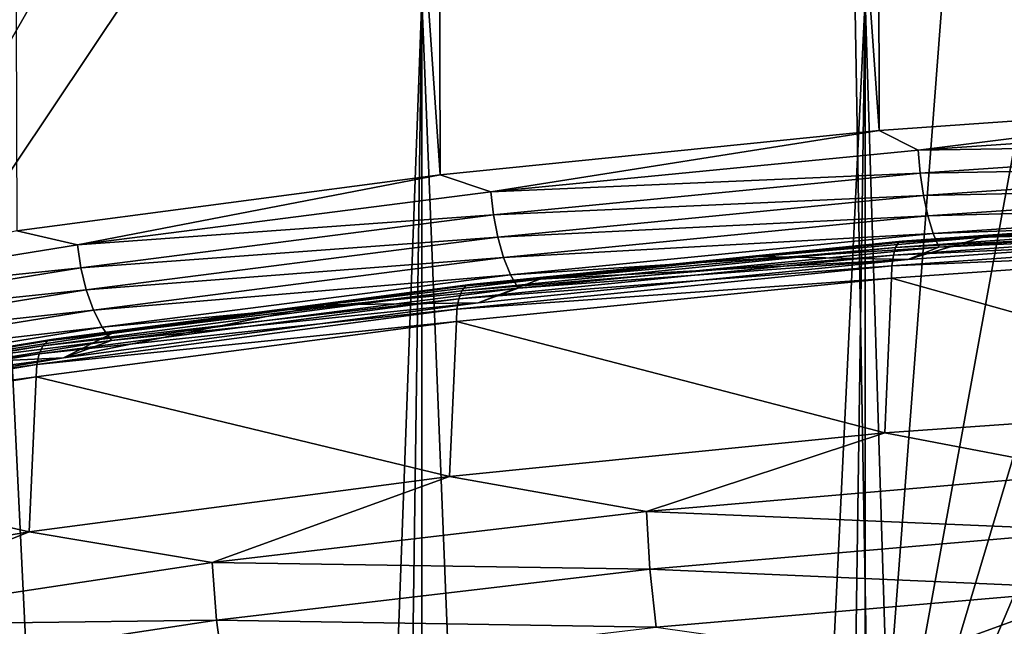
# Model space of a CAD drawing. Header units: millimetres. Extents: x -24 to 24, y 0 to 188.
# Tile 144 of 256: x -10.69 to -5.97, y 144.99 to 147.9. Entities that reach past the tile are written whole.
import ezdxf

# ---------------------------------------------------------------- set-up
doc = ezdxf.new("R2010")
doc.units = ezdxf.units.MM
doc.header["$LTSCALE"] = 58.620611
for name, color, linetype in [('166', 7, 'CONTINUOUS'), ('167', 7, 'CONTINUOUS'), ('173', 7, 'CONTINUOUS'), ('2', 7, 'CONTINUOUS'), ('201', 7, 'CONTINUOUS'), ('222', 7, 'CONTINUOUS'), ('223', 7, 'CONTINUOUS'), ('226', 7, 'CONTINUOUS')]:
    doc.layers.add(name, color=color, linetype=linetype)

msp = doc.modelspace()

# ---------------------------------------------------------------- linework, layer by layer
at = {"layer": '166', "color": 7, "linetype": 'CONTINUOUS'}
for points in [[(-10.4448, 170.2677, 211.7372), (-13.2133, 143.4601, 126.8278), (-10.8887, 170.7023, 213.132), (-10.4448, 170.2677, 211.7372)], [(-10.1255, 169.8219, 210.312), (-13.2133, 143.4601, 126.8278), (-10.4448, 170.2677, 211.7372), (-10.1255, 169.8219, 210.312)], [(-9.9331, 169.3684, 208.8669), (-13.2133, 143.4601, 126.8278), (-10.1255, 169.8219, 210.312), (-9.9331, 169.3684, 208.8669)], [(-9.8688, 168.9103, 207.412), (-13.2133, 143.4601, 126.8278), (-9.9331, 169.3684, 208.8669), (-9.8688, 168.9103, 207.412)], [(-9.8686, 155.2258, 164.0102), (-13.2133, 143.4601, 126.8278), (-9.8688, 168.9103, 207.412), (-9.8686, 155.2258, 164.0102)], [(-13.2133, 143.4601, 126.8278), (-9.8686, 155.2258, 164.0102), (-9.8019, 154.8822, 162.9182), (-13.2133, 143.4601, 126.8278)], [(-9.6027, 154.5444, 161.8403), (-13.2133, 143.4601, 126.8278), (-9.8019, 154.8822, 162.9182), (-9.6027, 154.5444, 161.8403)], [(-9.2738, 154.2172, 160.7915), (-13.2133, 143.4601, 126.8278), (-9.6027, 154.5444, 161.8403), (-9.2738, 154.2172, 160.7915)], [(-8.8195, 153.9046, 159.7858), (-13.2133, 143.4601, 126.8278), (-9.2738, 154.2172, 160.7915), (-8.8195, 153.9046, 159.7858)], [(-8.2458, 153.6106, 158.8367), (-13.2133, 143.4601, 126.8278), (-8.8195, 153.9046, 159.7858), (-8.2458, 153.6106, 158.8367)], [(-7.5609, 153.3394, 157.9575), (-13.2133, 143.4601, 126.8278), (-8.2458, 153.6106, 158.8367), (-7.5609, 153.3394, 157.9575)], [(-6.7736, 153.0941, 157.16), (-13.2133, 143.4601, 126.8278), (-7.5609, 153.3394, 157.9575), (-6.7736, 153.0941, 157.16)], [(-6.6068, 143.5251, 126.8073), (-13.2133, 143.4601, 126.8278), (-6.7736, 153.0941, 157.16), (-6.6068, 143.5251, 126.8073)], [(-5.8948, 152.8778, 156.455), (-6.6068, 143.5251, 126.8073), (-6.7736, 153.0941, 157.16), (-5.8948, 152.8778, 156.455)], [(-4.9363, 152.6934, 155.8521), (-6.6068, 143.5251, 126.8073), (-5.8948, 152.8778, 156.455), (-4.9363, 152.6934, 155.8521)], [(-3.9113, 152.5431, 155.3597), (-6.6068, 143.5251, 126.8073), (-4.9363, 152.6934, 155.8521), (-3.9113, 152.5431, 155.3597)], [(-2.8328, 152.4287, 154.9841), (-6.6068, 143.5251, 126.8073), (-3.9113, 152.5431, 155.3597), (-2.8328, 152.4287, 154.9841)], [(-1.7161, 152.3516, 154.7309), (-6.6068, 143.5251, 126.8073), (-2.8328, 152.4287, 154.9841), (-1.7161, 152.3516, 154.7309)], [(-0.576, 152.3128, 154.6033), (-6.6068, 143.5251, 126.8073), (-1.7161, 152.3516, 154.7309), (-0.576, 152.3128, 154.6033)], [(0, 143.5468, 126.8004), (-6.6068, 143.5251, 126.8073), (-0.576, 152.3128, 154.6033), (0, 143.5468, 126.8004)]]:
    msp.add_3dface(points, dxfattribs=at)
at = {"layer": '167', "color": 7, "linetype": 'CONTINUOUS'}
for points in [[(-4.4108, 147.5191, 255.1411), (-6.5691, 147.3664, 254.657), (-6.3825, 147.2731, 254.7268), (-4.4108, 147.5191, 255.1411)], [(-4.2838, 147.4171, 255.1837), (-4.4108, 147.5191, 255.1411), (-6.3825, 147.2731, 254.7268), (-4.2838, 147.4171, 255.1837)], [(-4.2838, 147.4171, 255.1837), (-6.3825, 147.2731, 254.7268), (-4.2771, 147.3059, 255.1801), (-4.2838, 147.4171, 255.1837)], [(-6.5691, 147.3664, 254.657), (-8.6714, 147.1545, 253.985), (-8.4299, 147.0731, 254.0924), (-6.5691, 147.3664, 254.657)], [(-6.3825, 147.2731, 254.7268), (-6.5691, 147.3664, 254.657), (-8.4299, 147.0731, 254.0924), (-6.3825, 147.2731, 254.7268)], [(-6.3825, 147.2731, 254.7268), (-8.4299, 147.0731, 254.0924), (-6.3726, 147.1621, 254.724), (-6.3825, 147.2731, 254.7268)], [(-4.2771, 147.3059, 255.1801), (-6.3825, 147.2731, 254.7268), (-6.3726, 147.1621, 254.724), (-4.2771, 147.3059, 255.1801)], [(-4.2771, 147.3059, 255.1801), (-6.3726, 147.1621, 254.724), (-4.2664, 147.1985, 255.1524), (-4.2771, 147.3059, 255.1801)], [(-4.2664, 147.1985, 255.1524), (-6.3726, 147.1621, 254.724), (-6.3567, 147.0551, 254.6974), (-4.2664, 147.1985, 255.1524)], [(-4.2664, 147.1985, 255.1524), (-6.3567, 147.0551, 254.6974), (-4.2523, 147.1003, 255.1017), (-4.2664, 147.1985, 255.1524)], [(-8.6714, 147.1545, 253.985), (-10.6996, 146.8852, 253.1309), (-10.4093, 146.8186, 253.2855), (-8.6714, 147.1545, 253.985)], [(-8.4299, 147.0731, 254.0924), (-8.6714, 147.1545, 253.985), (-10.4093, 146.8186, 253.2855), (-8.4299, 147.0731, 254.0924)], [(-6.3726, 147.1621, 254.724), (-8.4299, 147.0731, 254.0924), (-8.4167, 146.9624, 254.0906), (-6.3726, 147.1621, 254.724)], [(-6.3726, 147.1621, 254.724), (-8.4167, 146.9624, 254.0906), (-6.3567, 147.0551, 254.6974), (-6.3726, 147.1621, 254.724)], [(-4.2523, 147.1003, 255.1017), (-6.3567, 147.0551, 254.6974), (-6.3356, 146.9573, 254.6482), (-4.2523, 147.1003, 255.1017)], [(-4.2523, 147.1003, 255.1017), (-6.3356, 146.9573, 254.6482), (-4.2354, 147.016, 255.0308), (-4.2523, 147.1003, 255.1017)], [(-8.4299, 147.0731, 254.0924), (-10.4093, 146.8186, 253.2855), (-8.4167, 146.9624, 254.0906), (-8.4299, 147.0731, 254.0924)], [(-6.3567, 147.0551, 254.6974), (-8.4167, 146.9624, 254.0906), (-8.3957, 146.8559, 254.0655), (-6.3567, 147.0551, 254.6974)], [(-6.3567, 147.0551, 254.6974), (-8.3957, 146.8559, 254.0655), (-6.3356, 146.9573, 254.6482), (-6.3567, 147.0551, 254.6974)], [(-4.2354, 147.016, 255.0308), (-6.3356, 146.9573, 254.6482), (-6.3105, 146.8736, 254.5791), (-4.2354, 147.016, 255.0308)], [(-4.2166, 146.9499, 254.943), (-4.2354, 147.016, 255.0308), (-6.3105, 146.8736, 254.5791), (-4.2166, 146.9499, 254.943)], [(-8.4167, 146.9624, 254.0906), (-10.4093, 146.8186, 253.2855), (-10.3931, 146.7084, 253.2849), (-8.4167, 146.9624, 254.0906)], [(-8.4167, 146.9624, 254.0906), (-10.3931, 146.7084, 253.2849), (-8.3957, 146.8559, 254.0655), (-8.4167, 146.9624, 254.0906)], [(-6.3356, 146.9573, 254.6482), (-8.3957, 146.8559, 254.0655), (-8.3679, 146.7587, 254.0185), (-6.3356, 146.9573, 254.6482)], [(-6.3356, 146.9573, 254.6482), (-8.3679, 146.7587, 254.0185), (-6.3105, 146.8736, 254.5791), (-6.3356, 146.9573, 254.6482)], [(-6.2825, 146.8081, 254.4933), (-4.2166, 146.9499, 254.943), (-6.3105, 146.8736, 254.5791), (-6.2825, 146.8081, 254.4933)], [(-6.2825, 146.8081, 254.4933), (-4.3178, 146.8986, 254.8217), (-4.2166, 146.9499, 254.943), (-6.2825, 146.8081, 254.4933)], [(-6.4313, 146.7492, 254.3477), (-4.3178, 146.8986, 254.8217), (-6.2825, 146.8081, 254.4933), (-6.4313, 146.7492, 254.3477)], [(-10.4093, 146.8186, 253.2855), (-10.6996, 146.8852, 253.1309), (-12.305, 146.5119, 252.3126), (-10.4093, 146.8186, 253.2855)], [(-8.3957, 146.8559, 254.0655), (-10.3931, 146.7084, 253.2849), (-10.3672, 146.6025, 253.2619), (-8.3957, 146.8559, 254.0655)], [(-8.3957, 146.8559, 254.0655), (-10.3672, 146.6025, 253.2619), (-8.3679, 146.7587, 254.0185), (-8.3957, 146.8559, 254.0655)], [(-6.3105, 146.8736, 254.5791), (-8.3679, 146.7587, 254.0185), (-8.3347, 146.6758, 253.9518), (-6.3105, 146.8736, 254.5791)], [(-6.2825, 146.8081, 254.4933), (-6.3105, 146.8736, 254.5791), (-8.3347, 146.6758, 253.9518), (-6.2825, 146.8081, 254.4933)], [(-10.4093, 146.8186, 253.2855), (-12.305, 146.5119, 252.3126), (-10.3931, 146.7084, 253.2849), (-10.4093, 146.8186, 253.2855)], [(-8.2977, 146.6112, 253.8688), (-6.2825, 146.8081, 254.4933), (-8.3347, 146.6758, 253.9518), (-8.2977, 146.6112, 253.8688)], [(-8.2977, 146.6112, 253.8688), (-6.4313, 146.7492, 254.3477), (-6.2825, 146.8081, 254.4933), (-8.2977, 146.6112, 253.8688)], [(-8.3679, 146.7587, 254.0185), (-10.3672, 146.6025, 253.2619), (-10.3329, 146.5062, 253.2175), (-8.3679, 146.7587, 254.0185)], [(-8.3679, 146.7587, 254.0185), (-10.3329, 146.5062, 253.2175), (-8.3347, 146.6758, 253.9518), (-8.3679, 146.7587, 254.0185)], [(-10.3931, 146.7084, 253.2849), (-12.305, 146.5119, 252.3126), (-12.2858, 146.4021, 252.3135), (-10.3931, 146.7084, 253.2849)], [(-10.3931, 146.7084, 253.2849), (-12.2858, 146.4021, 252.3135), (-10.3672, 146.6025, 253.2619), (-10.3931, 146.7084, 253.2849)], [(-8.4899, 146.5417, 253.6897), (-6.4313, 146.7492, 254.3477), (-8.2977, 146.6112, 253.8688), (-8.4899, 146.5417, 253.6897)], [(-8.3347, 146.6758, 253.9518), (-10.3329, 146.5062, 253.2175), (-10.2918, 146.4242, 253.154), (-8.3347, 146.6758, 253.9518)], [(-8.2977, 146.6112, 253.8688), (-8.3347, 146.6758, 253.9518), (-10.2918, 146.4242, 253.154), (-8.2977, 146.6112, 253.8688)], [(-10.2462, 146.3608, 253.0746), (-8.2977, 146.6112, 253.8688), (-10.2918, 146.4242, 253.154), (-10.2462, 146.3608, 253.0746)], [(-10.2462, 146.3608, 253.0746), (-8.4899, 146.5417, 253.6897), (-8.2977, 146.6112, 253.8688), (-10.2462, 146.3608, 253.0746)], [(-10.3672, 146.6025, 253.2619), (-12.2858, 146.4021, 252.3135), (-12.2552, 146.297, 252.2929), (-10.3672, 146.6025, 253.2619)], [(-10.3672, 146.6025, 253.2619), (-12.2552, 146.297, 252.2929), (-10.3329, 146.5062, 253.2175), (-10.3672, 146.6025, 253.2619)], [(-10.476, 146.2781, 252.8534), (-8.4899, 146.5417, 253.6897), (-10.2462, 146.3608, 253.0746), (-10.476, 146.2781, 252.8534)], [(-10.3329, 146.5062, 253.2175), (-12.2552, 146.297, 252.2929), (-12.2146, 146.2017, 252.2517), (-10.3329, 146.5062, 253.2175)], [(-10.3329, 146.5062, 253.2175), (-12.2146, 146.2017, 252.2517), (-10.2918, 146.4242, 253.154), (-10.3329, 146.5062, 253.2175)], [(-10.2918, 146.4242, 253.154), (-12.2146, 146.2017, 252.2517), (-12.1661, 146.1209, 252.1921), (-10.2918, 146.4242, 253.154)], [(-10.2462, 146.3608, 253.0746), (-10.2918, 146.4242, 253.154), (-12.1661, 146.1209, 252.1921), (-10.2462, 146.3608, 253.0746)], [(-12.1121, 146.0588, 252.1169), (-10.2462, 146.3608, 253.0746), (-12.1661, 146.1209, 252.1921), (-12.1121, 146.0588, 252.1169)], [(-12.1121, 146.0588, 252.1169), (-10.476, 146.2781, 252.8534), (-10.2462, 146.3608, 253.0746), (-12.1121, 146.0588, 252.1169)], [(-12.3728, 145.9604, 251.8459), (-10.476, 146.2781, 252.8534), (-12.1121, 146.0588, 252.1169), (-12.3728, 145.9604, 251.8459)]]:
    msp.add_3dface(points, dxfattribs=at)
at = {"layer": '173', "color": 7, "linetype": 'CONTINUOUS'}
for points in [[(-6.6285, 178.4128, 245.1593), (-4.4108, 147.5191, 255.1411), (-4.4498, 178.5763, 245.6435), (-6.6285, 178.4128, 245.1593)], [(-8.751, 178.1862, 244.4869), (-6.5691, 147.3664, 254.657), (-6.6285, 178.4128, 245.1593), (-8.751, 178.1862, 244.4869)], [(-6.5691, 147.3664, 254.657), (-4.4108, 147.5191, 255.1411), (-6.6285, 178.4128, 245.1593), (-6.5691, 147.3664, 254.657)], [(-10.7993, 177.8986, 243.6319), (-8.6714, 147.1545, 253.985), (-8.751, 178.1862, 244.4869), (-10.7993, 177.8986, 243.6319)], [(-8.6714, 147.1545, 253.985), (-6.5691, 147.3664, 254.657), (-8.751, 178.1862, 244.4869), (-8.6714, 147.1545, 253.985)], [(-10.6996, 146.8852, 253.1309), (-8.6714, 147.1545, 253.985), (-10.7993, 177.8986, 243.6319), (-10.6996, 146.8852, 253.1309)]]:
    msp.add_3dface(points, dxfattribs=at)
at = {"layer": '2', "color": 7, "linetype": 'CONTINUOUS'}
for points in [[(-9.6437, 123.9909, 22.25), (-10.8092, 148, 21.7077), (-11.0277, 123.9702, 21.5975), (-9.6437, 123.9909, 22.25)], [(-10.8092, 148, -21.7077), (-8.7601, 148, -22.6125), (-10.8092, 0.5, -21.7077), (-10.8092, 148, -21.7077)], [(-10.8092, 0.5, -21.7077), (-8.7601, 148, -22.6125), (-8.7601, 0.5, -22.6125), (-10.8092, 0.5, -21.7077)], [(-8.7601, 148, 22.6125), (-10.8092, 148, 21.7077), (-9.6437, 123.9909, 22.25), (-8.7601, 148, 22.6125)], [(-7.7949, 123.9909, 22.963), (-8.7601, 148, 22.6125), (-9.6437, 123.9909, 22.25), (-7.7949, 123.9909, 22.963)], [(-8.7601, 148, -22.6125), (-6.6363, 148, -23.3243), (-8.7601, 0.5, -22.6125), (-8.7601, 148, -22.6125)], [(-8.7601, 0.5, -22.6125), (-6.6363, 148, -23.3243), (-6.6363, 0.5, -23.3243), (-8.7601, 0.5, -22.6125)], [(-6.6363, 148, 23.3243), (-8.7601, 148, 22.6125), (-7.7949, 123.9909, 22.963), (-6.6363, 148, 23.3243)], [(-5.8919, 123.9909, 23.5233), (-6.6363, 148, 23.3243), (-7.7949, 123.9909, 22.963), (-5.8919, 123.9909, 23.5233)], [(-6.6363, 148, -23.3243), (-4.4559, 148, -23.8371), (-6.6363, 0.5, -23.3243), (-6.6363, 148, -23.3243)], [(-6.6363, 0.5, -23.3243), (-4.4559, 148, -23.8371), (-4.4559, 0.5, -23.8371), (-6.6363, 0.5, -23.3243)], [(-4.4559, 148, 23.8371), (-6.6363, 148, 23.3243), (-5.8919, 123.9909, 23.5233), (-4.4559, 148, 23.8371)]]:
    msp.add_3dface(points, dxfattribs=at)
at = {"layer": '201', "color": 7, "linetype": 'CONTINUOUS'}
for points in [[(-6.5412, 145.9177, 255.1174), (-5.5364, 145.7264, 255.4309), (-4.4003, 146.0686, 255.5959), (-6.5412, 145.9177, 255.1174)], [(-8.6271, 145.7086, 254.454), (-7.6836, 145.541, 254.843), (-6.5412, 145.9177, 255.1174), (-8.6271, 145.7086, 254.454)], [(-7.6836, 145.541, 254.843), (-5.5364, 145.7264, 255.4309), (-6.5412, 145.9177, 255.1174), (-7.6836, 145.541, 254.843)], [(-7.6836, 145.541, 254.843), (-5.5247, 145.4491, 255.459), (-5.5364, 145.7264, 255.4309), (-7.6836, 145.541, 254.843)], [(-10.6406, 145.4429, 253.6113), (-9.7641, 145.2964, 254.0672), (-8.6271, 145.7086, 254.454), (-10.6406, 145.4429, 253.6113)], [(-9.7641, 145.2964, 254.0672), (-7.6836, 145.541, 254.843), (-8.6271, 145.7086, 254.454), (-9.7641, 145.2964, 254.0672)], [(-9.7641, 145.2964, 254.0672), (-7.6673, 145.2641, 254.8722), (-7.6836, 145.541, 254.843), (-9.7641, 145.2964, 254.0672)], [(-7.6673, 145.2641, 254.8722), (-5.5247, 145.4491, 255.459), (-7.6836, 145.541, 254.843), (-7.6673, 145.2641, 254.8722)], [(-12.5648, 145.1229, 252.5964), (-11.7599, 144.9946, 253.11), (-10.6406, 145.4429, 253.6113), (-12.5648, 145.1229, 252.5964)], [(-11.7599, 144.9946, 253.11), (-9.7641, 145.2964, 254.0672), (-10.6406, 145.4429, 253.6113), (-11.7599, 144.9946, 253.11)], [(-7.6673, 145.2641, 254.8722), (-5.5032, 145.1709, 255.4494), (-5.5247, 145.4491, 255.459), (-7.6673, 145.2641, 254.8722)], [(-11.7599, 144.9946, 253.11), (-9.7434, 145.02, 254.0977), (-9.7641, 145.2964, 254.0672), (-11.7599, 144.9946, 253.11)], [(-9.7434, 145.02, 254.0977), (-7.6673, 145.2641, 254.8722), (-9.7641, 145.2964, 254.0672), (-9.7434, 145.02, 254.0977)], [(-9.7434, 145.02, 254.0977), (-7.6374, 144.9866, 254.8648), (-7.6673, 145.2641, 254.8722), (-9.7434, 145.02, 254.0977)], [(-7.6374, 144.9866, 254.8648), (-5.5032, 145.1709, 255.4494), (-7.6673, 145.2641, 254.8722), (-7.6374, 144.9866, 254.8648)], [(-7.6374, 144.9866, 254.8648), (-6.4632, 144.8203, 255.1563), (-5.5032, 145.1709, 255.4494), (-7.6374, 144.9866, 254.8648)], [(-6.4632, 144.8203, 255.1563), (-4.3479, 144.9695, 255.6295), (-5.5032, 145.1709, 255.4494), (-6.4632, 144.8203, 255.1563)], [(-11.7348, 144.7187, 253.1423), (-9.7434, 145.02, 254.0977), (-11.7599, 144.9946, 253.11), (-11.7348, 144.7187, 253.1423)], [(-11.7348, 144.7187, 253.1423), (-9.7053, 144.7434, 254.0933), (-9.7434, 145.02, 254.0977), (-11.7348, 144.7187, 253.1423)], [(-9.7053, 144.7434, 254.0933), (-7.6374, 144.9866, 254.8648), (-9.7434, 145.02, 254.0977), (-9.7053, 144.7434, 254.0933)]]:
    msp.add_3dface(points, dxfattribs=at)
at = {"layer": '222', "color": 7, "linetype": 'CONTINUOUS'}
for points in [[(-6.5096, 146.659, 254.893), (-4.4003, 146.0686, 255.5959), (-4.3703, 146.8089, 255.3684), (-6.5096, 146.659, 254.893)], [(-8.5944, 146.4509, 254.2331), (-6.5412, 145.9177, 255.1174), (-6.5096, 146.659, 254.893), (-8.5944, 146.4509, 254.2331)], [(-6.5412, 145.9177, 255.1174), (-4.4003, 146.0686, 255.5959), (-6.5096, 146.659, 254.893), (-6.5412, 145.9177, 255.1174)], [(-10.6072, 146.1864, 253.3942), (-8.6271, 145.7086, 254.454), (-8.5944, 146.4509, 254.2331), (-10.6072, 146.1864, 253.3942)], [(-8.6271, 145.7086, 254.454), (-6.5412, 145.9177, 255.1174), (-8.5944, 146.4509, 254.2331), (-8.6271, 145.7086, 254.454)], [(-12.5312, 145.8677, 252.3832), (-10.6406, 145.4429, 253.6113), (-10.6072, 146.1864, 253.3942), (-12.5312, 145.8677, 252.3832)], [(-10.6406, 145.4429, 253.6113), (-8.6271, 145.7086, 254.454), (-10.6072, 146.1864, 253.3942), (-10.6406, 145.4429, 253.6113)], [(-12.5648, 145.1229, 252.5964), (-10.6406, 145.4429, 253.6113), (-12.5312, 145.8677, 252.3832), (-12.5648, 145.1229, 252.5964)]]:
    msp.add_3dface(points, dxfattribs=at)
at = {"layer": '223', "color": 7, "linetype": 'CONTINUOUS'}
for points in [[(-4.3569, 146.9559, 255.2464), (-6.4757, 146.8294, 254.713), (-6.4897, 146.8065, 254.7725), (-4.3569, 146.9559, 255.2464)], [(-4.3569, 146.9559, 255.2464), (-6.4897, 146.8065, 254.7725), (-4.3642, 146.9182, 255.2993), (-4.3569, 146.9559, 255.2464)], [(-4.3475, 146.9785, 255.1858), (-6.4593, 146.8357, 254.65), (-6.4757, 146.8294, 254.713), (-4.3475, 146.9785, 255.1858)], [(-4.3475, 146.9785, 255.1858), (-6.4757, 146.8294, 254.713), (-4.3569, 146.9559, 255.2464), (-4.3475, 146.9785, 255.1858)], [(-4.3365, 146.9844, 255.1217), (-6.0724, 146.8554, 254.6846), (-6.4593, 146.8357, 254.65), (-4.3365, 146.9844, 255.1217)], [(-4.3365, 146.9844, 255.1217), (-6.4593, 146.8357, 254.65), (-4.3475, 146.9785, 255.1858), (-4.3365, 146.9844, 255.1217)], [(-4.9911, 146.9333, 254.9316), (-6.0724, 146.8554, 254.6846), (-4.3365, 146.9844, 255.1217), (-4.9911, 146.9333, 254.9316)], [(-4.3687, 146.8681, 255.3409), (-4.3642, 146.9182, 255.2993), (-6.5005, 146.7686, 254.8246), (-4.3687, 146.8681, 255.3409)], [(-4.3642, 146.9182, 255.2993), (-6.4897, 146.8065, 254.7725), (-6.5005, 146.7686, 254.8246), (-4.3642, 146.9182, 255.2993)], [(-6.0724, 146.8554, 254.6846), (-7.1413, 146.7623, 254.3892), (-6.4593, 146.8357, 254.65), (-6.0724, 146.8554, 254.6846)], [(-6.5073, 146.7182, 254.8657), (-4.3703, 146.8089, 255.3684), (-4.3687, 146.8681, 255.3409), (-6.5073, 146.7182, 254.8657)], [(-6.5073, 146.7182, 254.8657), (-4.3687, 146.8681, 255.3409), (-6.5005, 146.7686, 254.8246), (-6.5073, 146.7182, 254.8657)], [(-6.4897, 146.8065, 254.7725), (-8.5496, 146.6224, 254.0565), (-8.5682, 146.599, 254.1146), (-6.4897, 146.8065, 254.7725)], [(-6.4897, 146.8065, 254.7725), (-8.5682, 146.599, 254.1146), (-6.5005, 146.7686, 254.8246), (-6.4897, 146.8065, 254.7725)], [(-6.4757, 146.8294, 254.713), (-8.528, 146.6292, 253.9952), (-8.5496, 146.6224, 254.0565), (-6.4757, 146.8294, 254.713)], [(-6.4757, 146.8294, 254.713), (-8.5496, 146.6224, 254.0565), (-6.4897, 146.8065, 254.7725), (-6.4757, 146.8294, 254.713)], [(-6.4593, 146.8357, 254.65), (-8.1947, 146.6542, 254.0464), (-8.528, 146.6292, 253.9952), (-6.4593, 146.8357, 254.65)], [(-6.4593, 146.8357, 254.65), (-8.528, 146.6292, 253.9952), (-6.4757, 146.8294, 254.713), (-6.4593, 146.8357, 254.65)], [(-7.1413, 146.7623, 254.3892), (-8.1947, 146.6542, 254.0464), (-6.4593, 146.8357, 254.65), (-7.1413, 146.7623, 254.3892)], [(-6.5096, 146.659, 254.893), (-4.3703, 146.8089, 255.3684), (-6.5073, 146.7182, 254.8657), (-6.5096, 146.659, 254.893)], [(-6.5073, 146.7182, 254.8657), (-6.5005, 146.7686, 254.8246), (-8.5824, 146.5608, 254.1656), (-6.5073, 146.7182, 254.8657)], [(-6.5005, 146.7686, 254.8246), (-8.5682, 146.599, 254.1146), (-8.5824, 146.5608, 254.1656), (-6.5005, 146.7686, 254.8246)], [(-8.5914, 146.5103, 254.2061), (-6.5096, 146.659, 254.893), (-6.5073, 146.7182, 254.8657), (-8.5914, 146.5103, 254.2061)], [(-8.5914, 146.5103, 254.2061), (-6.5073, 146.7182, 254.8657), (-8.5824, 146.5608, 254.1656), (-8.5914, 146.5103, 254.2061)], [(-8.5944, 146.4509, 254.2331), (-6.5096, 146.659, 254.893), (-8.5914, 146.5103, 254.2061), (-8.5944, 146.4509, 254.2331)], [(-8.5496, 146.6224, 254.0565), (-10.5252, 146.3667, 253.1628), (-10.5519, 146.3592, 253.2219), (-8.5496, 146.6224, 254.0565)], [(-8.5496, 146.6224, 254.0565), (-10.5519, 146.3592, 253.2219), (-8.5682, 146.599, 254.1146), (-8.5496, 146.6224, 254.0565)], [(-8.528, 146.6292, 253.9952), (-10.2451, 146.3941, 253.2216), (-10.5252, 146.3667, 253.1628), (-8.528, 146.6292, 253.9952)], [(-8.528, 146.6292, 253.9952), (-10.5252, 146.3667, 253.1628), (-8.5496, 146.6224, 254.0565), (-8.528, 146.6292, 253.9952)], [(-9.23, 146.5314, 253.6569), (-10.2451, 146.3941, 253.2216), (-8.528, 146.6292, 253.9952), (-9.23, 146.5314, 253.6569)], [(-8.1947, 146.6542, 254.0464), (-9.23, 146.5314, 253.6569), (-8.528, 146.6292, 253.9952), (-8.1947, 146.6542, 254.0464)], [(-8.5682, 146.599, 254.1146), (-10.5519, 146.3592, 253.2219), (-10.5748, 146.3353, 253.2783), (-8.5682, 146.599, 254.1146)], [(-8.5682, 146.599, 254.1146), (-10.5748, 146.3353, 253.2783), (-8.5824, 146.5608, 254.1656), (-8.5682, 146.599, 254.1146)], [(-8.5914, 146.5103, 254.2061), (-8.5824, 146.5608, 254.1656), (-10.5924, 146.2966, 253.3279), (-8.5914, 146.5103, 254.2061)], [(-8.5824, 146.5608, 254.1656), (-10.5748, 146.3353, 253.2783), (-10.5924, 146.2966, 253.3279), (-8.5824, 146.5608, 254.1656)], [(-10.6035, 146.2458, 253.3674), (-8.5944, 146.4509, 254.2331), (-8.5914, 146.5103, 254.2061), (-10.6035, 146.2458, 253.3674)], [(-10.6035, 146.2458, 253.3674), (-8.5914, 146.5103, 254.2061), (-10.5924, 146.2966, 253.3279), (-10.6035, 146.2458, 253.3674)], [(-10.6072, 146.1864, 253.3942), (-8.5944, 146.4509, 254.2331), (-10.6035, 146.2458, 253.3674), (-10.6072, 146.1864, 253.3942)], [(-10.2451, 146.3941, 253.2216), (-11.2376, 146.2427, 252.7414), (-10.5252, 146.3667, 253.1628), (-10.2451, 146.3941, 253.2216)], [(-10.5748, 146.3353, 253.2783), (-12.4658, 146.0422, 252.2163), (-12.4929, 146.0176, 252.2704), (-10.5748, 146.3353, 253.2783)], [(-10.5748, 146.3353, 253.2783), (-12.4929, 146.0176, 252.2704), (-10.5924, 146.2966, 253.3279), (-10.5748, 146.3353, 253.2783)], [(-10.5519, 146.3592, 253.2219), (-12.4343, 146.0505, 252.1597), (-12.4658, 146.0422, 252.2163), (-10.5519, 146.3592, 253.2219)], [(-10.5519, 146.3592, 253.2219), (-12.4658, 146.0422, 252.2163), (-10.5748, 146.3353, 253.2783), (-10.5519, 146.3592, 253.2219)], [(-10.5252, 146.3667, 253.1628), (-12.2055, 146.0775, 252.2174), (-12.4343, 146.0505, 252.1597), (-10.5252, 146.3667, 253.1628)], [(-10.5252, 146.3667, 253.1628), (-12.4343, 146.0505, 252.1597), (-10.5519, 146.3592, 253.2219), (-10.5252, 146.3667, 253.1628)], [(-11.2376, 146.2427, 252.7414), (-12.2055, 146.0775, 252.2174), (-10.5252, 146.3667, 253.1628), (-11.2376, 146.2427, 252.7414)], [(-10.6035, 146.2458, 253.3674), (-10.5924, 146.2966, 253.3279), (-12.5137, 145.9783, 252.3183), (-10.6035, 146.2458, 253.3674)], [(-10.5924, 146.2966, 253.3279), (-12.4929, 146.0176, 252.2704), (-12.5137, 145.9783, 252.3183), (-10.5924, 146.2966, 253.3279)], [(-12.5267, 145.9272, 252.3568), (-10.6072, 146.1864, 253.3942), (-10.6035, 146.2458, 253.3674), (-12.5267, 145.9272, 252.3568)], [(-12.5267, 145.9272, 252.3568), (-10.6035, 146.2458, 253.3674), (-12.5137, 145.9783, 252.3183), (-12.5267, 145.9272, 252.3568)], [(-12.5312, 145.8677, 252.3832), (-10.6072, 146.1864, 253.3942), (-12.5267, 145.9272, 252.3568), (-12.5312, 145.8677, 252.3832)]]:
    msp.add_3dface(points, dxfattribs=at)
at = {"layer": '226', "color": 7, "linetype": 'CONTINUOUS'}
for points in [[(-4.3178, 146.8986, 254.8217), (-6.4313, 146.7492, 254.3477), (-6.0724, 146.8554, 254.6846), (-4.3178, 146.8986, 254.8217)], [(-4.3178, 146.8986, 254.8217), (-6.0724, 146.8554, 254.6846), (-4.9911, 146.9333, 254.9316), (-4.3178, 146.8986, 254.8217)], [(-6.4313, 146.7492, 254.3477), (-7.1413, 146.7623, 254.3892), (-6.0724, 146.8554, 254.6846), (-6.4313, 146.7492, 254.3477)], [(-6.4313, 146.7492, 254.3477), (-8.1947, 146.6542, 254.0464), (-7.1413, 146.7623, 254.3892), (-6.4313, 146.7492, 254.3477)], [(-6.4313, 146.7492, 254.3477), (-8.4899, 146.5417, 253.6897), (-8.1947, 146.6542, 254.0464), (-6.4313, 146.7492, 254.3477)], [(-8.4899, 146.5417, 253.6897), (-9.23, 146.5314, 253.6569), (-8.1947, 146.6542, 254.0464), (-8.4899, 146.5417, 253.6897)], [(-8.4899, 146.5417, 253.6897), (-10.476, 146.2781, 252.8534), (-9.23, 146.5314, 253.6569), (-8.4899, 146.5417, 253.6897)], [(-10.476, 146.2781, 252.8534), (-10.2451, 146.3941, 253.2216), (-9.23, 146.5314, 253.6569), (-10.476, 146.2781, 252.8534)], [(-10.476, 146.2781, 252.8534), (-11.2376, 146.2427, 252.7414), (-10.2451, 146.3941, 253.2216), (-10.476, 146.2781, 252.8534)], [(-10.476, 146.2781, 252.8534), (-12.3728, 145.9604, 251.8459), (-11.2376, 146.2427, 252.7414), (-10.476, 146.2781, 252.8534)]]:
    msp.add_3dface(points, dxfattribs=at)

doc.saveas('drawing.dxf')
